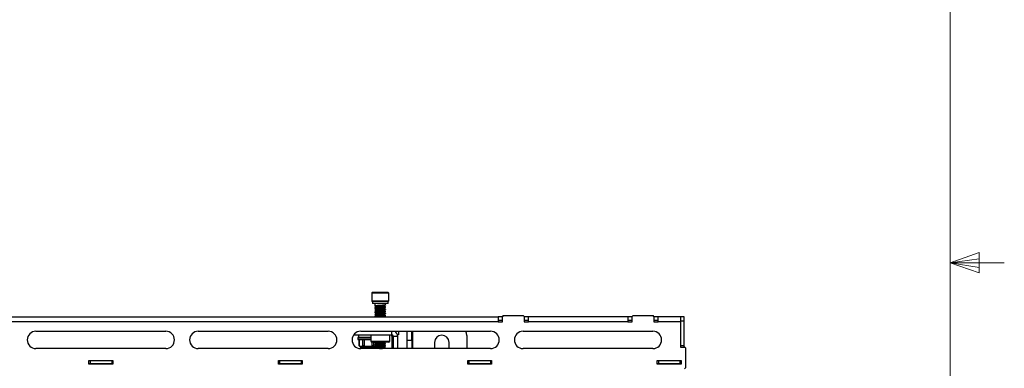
# Model space of a CAD drawing. Header units: inches. Extents: x 5 to 165, y 3 to 108.
# Tile 117 of 139: x 142 to 165, y 53 to 61. Entities that reach past the tile are written whole.
import ezdxf

# ---------------------------------------------------------------- set-up
doc = ezdxf.new("R2010")
doc.units = ezdxf.units.IN
doc.header["$LTSCALE"] = 10
doc.header["$MEASUREMENT"] = 0

msp = doc.modelspace()

# ---------------------------------------------------------------- linework, layer by layer
at = {"color": 7, "linetype": 'Continuous', "lineweight": 18}
for p, q in [((163.762516, 3.920732), (163.762516, 106.420732)), ((163.762516, 55.127922), (164.43433, 55.368018)), ((164.43433, 55.368018), (164.43433, 54.902136)), ((163.762516, 55.127922), (164.43433, 55.218303)), ((163.762516, 55.127922), (165.012516, 55.127922)), ((163.762516, 55.127922), (164.43433, 54.902136)), ((163.762516, 55.127922), (164.43433, 55.024841))]:
    msp.add_line(p, q, dxfattribs=at)
at = {"color": 7, "linetype": 'Continuous', "lineweight": 25}
for p, q in [((150.403458, 54.431265), (150.403458, 54.251265)), ((150.785458, 54.441265), (150.413458, 54.441265)), ((150.795458, 54.251265), (150.795458, 54.431265)), ((150.712533, 54.241265), (150.413458, 54.241265)), ((150.416958, 54.239265), (150.416958, 54.193265)), ((150.779958, 54.191265), (150.418958, 54.191265)), ((150.474458, 54.189265), (150.474458, 54.133392)), ((150.698706, 54.142935), (150.698706, 54.128775)), ((150.785458, 54.241265), (150.712533, 54.241265)), ((150.724458, 54.158392), (150.724458, 54.189265)), ((150.781958, 54.193265), (150.781958, 54.239265)), ((150.474458, 54.088666), (150.474458, 54.083392)), ((150.474458, 54.038666), (150.474458, 54.033392)), ((150.474458, 53.988666), (150.474458, 53.983392)), ((150.474458, 53.938666), (150.474458, 53.933392)), ((150.724458, 54.108392), (150.724458, 54.113666)), ((150.724458, 54.058392), (150.724458, 54.063666)), ((150.724458, 54.008392), (150.724458, 54.013666)), ((150.724458, 53.958392), (150.724458, 53.963666)), ((150.724458, 53.908392), (150.724458, 53.913666)), ((153.441442, 53.911265), (153.421442, 53.891265)), ((153.441442, 53.911265), (153.901442, 53.911265)), ((153.921442, 53.891265), (153.901442, 53.911265)), ((156.441442, 53.911265), (156.421442, 53.891265)), ((156.441442, 53.911265), (156.901442, 53.911265)), ((156.921442, 53.891265), (156.901442, 53.911265)), ((134.973442, 53.880265), (153.321442, 53.880265)), ((134.973442, 53.776265), (153.321442, 53.776265)), ((150.474458, 53.888666), (150.474458, 53.883392)), ((150.475189, 53.882496), (150.479025, 53.880265)), ((150.696145, 53.880265), (150.686554, 53.885845)), ((153.321442, 53.880265), (153.321442, 53.776265)), ((153.421442, 53.880265), (153.321442, 53.880265)), ((153.321442, 53.806265), (153.421442, 53.806265)), ((153.321442, 53.776265), (153.321442, 53.766265)), ((153.321442, 53.766265), (153.421442, 53.766265)), ((153.421442, 53.766265), (153.421442, 53.891265)), ((153.921442, 53.891265), (153.921442, 53.766265)), ((154.021442, 53.880265), (153.921442, 53.880265)), ((153.921442, 53.806265), (154.021442, 53.806265)), ((153.921442, 53.766265), (154.021442, 53.766265)), ((154.021442, 53.776265), (154.021442, 53.880265)), ((156.321442, 53.880265), (154.021442, 53.880265)), ((154.021442, 53.766265), (154.021442, 53.776265)), ((154.021442, 53.776265), (156.321442, 53.776265)), ((156.321442, 53.880265), (156.321442, 53.776265)), ((156.421442, 53.880265), (156.321442, 53.880265)), ((156.321442, 53.806265), (156.421442, 53.806265)), ((156.321442, 53.776265), (156.321442, 53.766265)), ((156.321442, 53.766265), (156.421442, 53.766265)), ((156.421442, 53.766265), (156.421442, 53.891265)), ((156.921442, 53.891265), (156.921442, 53.766265)), ((157.021442, 53.880265), (156.921442, 53.880265)), ((156.921442, 53.806265), (157.021442, 53.806265)), ((156.921442, 53.766265), (157.021442, 53.766265)), ((157.021442, 53.776265), (157.021442, 53.880265)), ((157.537442, 53.880265), (157.021442, 53.880265)), ((157.021442, 53.766265), (157.021442, 53.776265)), ((157.021442, 53.776265), (157.537442, 53.776265)), ((157.537442, 53.880265), (157.537442, 53.776265)), ((157.537442, 53.776265), (157.537442, 53.184265)), ((157.616442, 53.880265), (157.542442, 53.880265)), ((157.542442, 53.780265), (157.542442, 53.880265)), ((157.616442, 53.780265), (157.542442, 53.780265)), ((157.542442, 53.211265), (157.542442, 53.780265)), ((157.616442, 53.780265), (157.616442, 53.880265)), ((157.616442, 53.211265), (157.616442, 53.780265)), ((142.647442, 53.550265), (145.647442, 53.550265)), ((146.397442, 53.550265), (149.397442, 53.550265)), ((150.101075, 53.462765), (149.982082, 53.462765)), ((149.984164, 53.465765), (150.865458, 53.465765)), ((150.100658, 53.460765), (150.100658, 53.410765)), ((150.147442, 53.550265), (153.147442, 53.550265)), ((150.379458, 53.465765), (150.379458, 53.320765)), ((150.819458, 53.320765), (150.819458, 53.465765)), ((150.865458, 53.437926), (150.865458, 53.465765)), ((151.027067, 53.465765), (150.996056, 53.465765)), ((151.027067, 53.465765), (151.027067, 53.550265)), ((151.221458, 53.343896), (151.221458, 53.550265)), ((151.325458, 53.343896), (151.325458, 53.550265)), ((152.596458, 53.454765), (152.596458, 53.150265)), ((153.897442, 53.550265), (156.897442, 53.550265)), ((150.079158, 53.403765), (150.079158, 53.357765)), ((150.081158, 53.405765), (150.379458, 53.405765)), ((150.379458, 53.355765), (150.081158, 53.355765)), ((150.111638, 53.350227), (150.111517, 53.350194)), ((150.132307, 53.355765), (150.111638, 53.350226)), ((150.111638, 53.350226), (150.111638, 53.210218)), ((150.111854, 53.350226), (150.111638, 53.350226)), ((150.111638, 53.210218), (150.111638, 53.350226)), ((150.111854, 53.350226), (150.111854, 53.210218)), ((150.22889, 53.350226), (150.19798, 53.350226)), ((150.19798, 53.210218), (150.19798, 53.350226)), ((150.321364, 53.355765), (150.22889, 53.350226)), ((150.22889, 53.350226), (150.22889, 53.210218)), ((150.379458, 53.352285), (150.321364, 53.355765)), ((150.794458, 53.295765), (150.404458, 53.295765)), ((150.413837, 53.210218), (150.413837, 53.295765)), ((150.446194, 53.295765), (150.446194, 53.210218)), ((150.474458, 53.288666), (150.474458, 53.283392)), ((150.474458, 53.238666), (150.474458, 53.233392)), ((150.485864, 53.295765), (150.475417, 53.289686)), ((150.684697, 53.284761), (150.703557, 53.295765)), ((150.724458, 53.258392), (150.724458, 53.263666)), ((150.724458, 53.208392), (150.724458, 53.213666)), ((150.895082, 53.437614), (150.865458, 53.437926)), ((150.895458, 53.435765), (150.999458, 53.435765)), ((150.895458, 53.435765), (150.895458, 53.150265)), ((150.999458, 53.435765), (150.999458, 53.150265)), ((151.221458, 53.343896), (151.325458, 53.343896)), ((151.221458, 53.150265), (151.221458, 53.343896)), ((151.325458, 53.343896), (151.325458, 53.150265)), ((151.854458, 53.29378), (151.854458, 53.150265)), ((152.188458, 53.150265), (152.188458, 53.29378)), ((145.647442, 53.150265), (142.647442, 53.150265)), ((149.397442, 53.150265), (146.397442, 53.150265)), ((150.111638, 53.210218), (150.132307, 53.198284)), ((150.111854, 53.210218), (150.111638, 53.210218)), ((150.154917, 53.198284), (150.132307, 53.198284)), ((150.145103, 53.179845), (150.145103, 53.150278)), ((153.147442, 53.150265), (150.147442, 53.150265)), ((150.321364, 53.198284), (150.154917, 53.198284)), ((150.32187, 53.179845), (150.166242, 53.179845)), ((150.22889, 53.210218), (150.19798, 53.210218)), ((150.22889, 53.210218), (150.321364, 53.198284)), ((150.476085, 53.198284), (150.321364, 53.198284)), ((150.446194, 53.210218), (150.413837, 53.210218)), ((150.446194, 53.210218), (150.495604, 53.198284)), ((150.474458, 53.188666), (150.474458, 53.183392)), ((150.711292, 53.150265), (150.723592, 53.157419)), ((150.724458, 53.158392), (150.724458, 53.163666)), ((156.897442, 53.150265), (153.897442, 53.150265)), ((157.537442, 53.184265), (157.627442, 53.184265)), ((157.616442, 53.211265), (157.542442, 53.211265)), ((157.542442, 53.184265), (157.542442, 53.211265)), ((157.616442, 53.184265), (157.616442, 53.211265)), ((157.647442, 53.164265), (157.627442, 53.184265)), ((157.647442, 53.164265), (157.647442, 52.704265)), ((143.872442, 52.876265), (144.422442, 52.876265)), ((143.872442, 52.791265), (143.872442, 52.876265)), ((143.897442, 52.870265), (143.872442, 52.870265)), ((143.897442, 52.796265), (143.872442, 52.796265)), ((144.422442, 52.791265), (143.872442, 52.791265)), ((143.897442, 52.870265), (143.897442, 52.796265)), ((144.397442, 52.870265), (143.897442, 52.870265)), ((144.397442, 52.796265), (143.897442, 52.796265)), ((144.397442, 52.870265), (144.397442, 52.796265)), ((144.422442, 52.870265), (144.397442, 52.870265)), ((144.422442, 52.796265), (144.397442, 52.796265)), ((144.422442, 52.876265), (144.422442, 52.791265)), ((148.247442, 52.876265), (148.797442, 52.876265)), ((148.247442, 52.791265), (148.247442, 52.876265)), ((148.272442, 52.870265), (148.247442, 52.870265)), ((148.272442, 52.796265), (148.247442, 52.796265)), ((148.797442, 52.791265), (148.247442, 52.791265)), ((148.272442, 52.870265), (148.272442, 52.796265)), ((148.772442, 52.870265), (148.272442, 52.870265)), ((148.772442, 52.796265), (148.272442, 52.796265)), ((148.772442, 52.870265), (148.772442, 52.796265)), ((148.797442, 52.870265), (148.772442, 52.870265)), ((148.797442, 52.796265), (148.772442, 52.796265)), ((148.797442, 52.876265), (148.797442, 52.791265)), ((152.622442, 52.876265), (153.172442, 52.876265)), ((152.622442, 52.791265), (152.622442, 52.876265)), ((152.647442, 52.870265), (152.622442, 52.870265)), ((152.647442, 52.796265), (152.622442, 52.796265)), ((153.172442, 52.791265), (152.622442, 52.791265)), ((152.647442, 52.870265), (152.647442, 52.796265)), ((153.147442, 52.870265), (152.647442, 52.870265)), ((153.147442, 52.796265), (152.647442, 52.796265)), ((153.147442, 52.870265), (153.147442, 52.796265)), ((153.172442, 52.870265), (153.147442, 52.870265)), ((153.172442, 52.796265), (153.147442, 52.796265)), ((153.172442, 52.876265), (153.172442, 52.791265)), ((156.997442, 52.876265), (157.547442, 52.876265)), ((156.997442, 52.791265), (156.997442, 52.876265)), ((157.022442, 52.870265), (156.997442, 52.870265)), ((157.022442, 52.796265), (156.997442, 52.796265)), ((157.547442, 52.791265), (156.997442, 52.791265)), ((157.022442, 52.870265), (157.022442, 52.796265)), ((157.522442, 52.870265), (157.022442, 52.870265)), ((157.522442, 52.796265), (157.022442, 52.796265)), ((157.522442, 52.870265), (157.522442, 52.796265)), ((157.537442, 52.870265), (157.522442, 52.870265)), ((157.537442, 52.796265), (157.522442, 52.796265)), ((157.537442, 52.870265), (157.537442, 52.796265)), ((157.542442, 52.791265), (157.542442, 52.876265)), ((157.547442, 52.876265), (157.547442, 52.791265)), ((157.627442, 52.684265), (157.647442, 52.704265))]:
    msp.add_line(p, q, dxfattribs=at)
at = {"color": 8, "linetype": 'Continuous', "lineweight": 25}
for p, q in [((150.795458, 54.431265), (150.403458, 54.431265)), ((150.403458, 54.251265), (150.718612, 54.251265)), ((150.781958, 54.239265), (150.416958, 54.239265)), ((150.781958, 54.193265), (150.416958, 54.193265)), ((150.724458, 54.189265), (150.474458, 54.189265)), ((150.718612, 54.251265), (150.795458, 54.251265)), ((150.379458, 53.460765), (150.100658, 53.460765)), ((150.865458, 53.465765), (150.865458, 53.550265)), ((151.355458, 53.150265), (151.355458, 53.550265)), ((150.379458, 53.403765), (150.079158, 53.403765)), ((150.079158, 53.357765), (150.379458, 53.357765)), ((150.100658, 53.410765), (150.379458, 53.410765)), ((150.379458, 53.320765), (150.819458, 53.320765)), ((150.865458, 53.437926), (150.865458, 53.150265)), ((150.166242, 53.179845), (150.145103, 53.179845)), ((150.480747, 53.179845), (150.32187, 53.179845))]:
    msp.add_line(p, q, dxfattribs=at)
at = {"color": 7, "linetype": 'Continuous', "lineweight": 25, "flags": 128}
msp.add_lwpolyline([(152.596458, 53.454765), (152.591654, 53.503537), (152.577498, 53.550265)], dxfattribs=at)
at = {"color": 7, "linetype": 'Continuous', "lineweight": 25}
for centre, radius, start, end in [((150.413458, 54.431265), 0.01, 90, 180), ((150.785458, 54.431265), 0.01, 0, 90), ((150.413458, 54.251265), 0.01, 180, 270), ((150.414958, 54.239265), 0.002, 0, 90), ((150.418958, 54.193265), 0.002, 180, 270), ((150.472458, 54.189265), 0.002, 0, 90), ((150.726458, 54.189265), 0.002, 90, 180), ((150.779958, 54.193265), 0.002, 270, 0), ((150.783958, 54.239265), 0.002, 90, 180), ((150.785458, 54.251265), 0.01, 270, 0), ((142.647442, 53.350265), 0.2, 90, 270), ((145.647442, 53.350265), 0.2, 270, 90), ((146.397442, 53.350265), 0.2, 90, 270), ((149.397442, 53.350265), 0.2, 270, 90), ((150.147442, 53.350265), 0.2, 90, 270), ((150.105658, 53.460765), 0.005, 90, 180), ((150.865458, 53.435765), 0.03, 360, 90), ((150.865458, 53.435765), 0.134, 0, 58.7020714), ((152.021458, 53.29378), 0.167, 0, 180), ((153.147442, 53.350265), 0.2, 270, 90), ((153.897442, 53.350265), 0.2, 90, 270), ((156.897442, 53.350265), 0.2, 270, 90), ((150.081158, 53.403765), 0.002, 90, 180), ((150.081158, 53.357765), 0.002, 180, 270), ((150.105658, 53.410765), 0.005, 180, 270), ((150.404458, 53.320765), 0.025, 180, 270), ((150.794458, 53.320765), 0.025, 270, 0), ((150.125417, 53.179845), 0.019685, 0, 69.5126849), ((150.146522, 53.18043), 0.019729, 358.2982984, 64.8174436), ((150.084361, 53.182546), 0.237524, 359.3482979, 3.799197)]:
    msp.add_arc(centre, radius, start, end, dxfattribs=at)
for points, knots in [([(150.475189, 54.132496), (150.481724, 54.128699), (150.49401, 54.121559), (150.50629, 54.114389), (150.512038, 54.111033)], [0, 0, 0, 0, 0.531897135, 1, 1, 1, 1]), ([(150.723148, 54.157422), (150.723203, 54.15737), (150.7244, 54.156258), (150.709021, 54.154409), (150.677852, 54.151123), (150.632417, 54.147867), (150.58256, 54.145047), (150.535162, 54.141642), (150.497939, 54.138635), (150.475013, 54.135659), (150.475569, 54.133536), (150.475841, 54.132499)], [0, 0, 0, 0, 0.0059441, 0.128612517, 0.255236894, 0.38186127, 0.504529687, 0.632265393, 0.756723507, 0.881181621, 1, 1, 1, 1]), ([(150.684675, 54.134837), (150.681995, 54.133901), (150.67648, 54.131976), (150.653129, 54.128772), (150.622313, 54.125501), (150.587791, 54.122683), (150.554965, 54.119281), (150.529879, 54.116265), (150.516138, 54.114027), (150.515732, 54.112684), (150.515651, 54.112419)], [0, 0, 0, 0, 0.132690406, 0.272937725, 0.413185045, 0.54901185, 0.690501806, 0.828328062, 0.966154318, 1, 1, 1, 1]), ([(150.684697, 54.134761), (150.691166, 54.138538), (150.704114, 54.146098), (150.717096, 54.153643), (150.723592, 54.157419)], [0, 0, 0, 0, 0.499650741, 1, 1, 1, 1]), ([(150.724438, 54.113804), (150.717974, 54.117565), (150.705353, 54.124908), (150.692718, 54.132259), (150.686554, 54.135845)], [0, 0, 0, 0, 0.51216437, 1, 1, 1, 1]), ([(150.475189, 54.082496), (150.481724, 54.078699), (150.49401, 54.071559), (150.50629, 54.064389), (150.512038, 54.061033)], [0, 0, 0, 0, 0.531897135, 1, 1, 1, 1]), ([(150.475189, 54.032496), (150.481724, 54.028699), (150.49401, 54.021559), (150.50629, 54.014389), (150.512038, 54.011033)], [0, 0, 0, 0, 0.531897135, 1, 1, 1, 1]), ([(150.475189, 53.982496), (150.481724, 53.978699), (150.49401, 53.971559), (150.50629, 53.964389), (150.512038, 53.961033)], [0, 0, 0, 0, 0.531897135, 1, 1, 1, 1]), ([(150.475189, 53.932496), (150.481724, 53.928699), (150.49401, 53.921559), (150.50629, 53.914389), (150.512038, 53.911033)], [0, 0, 0, 0, 0.531897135, 1, 1, 1, 1]), ([(150.51443, 54.11243), (150.507943, 54.108637), (150.494956, 54.101044), (150.481934, 54.093474), (150.475417, 54.089686)], [0, 0, 0, 0, 0.4994755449, 1, 1, 1, 1]), ([(150.51443, 54.06243), (150.507943, 54.058637), (150.494956, 54.051044), (150.481934, 54.043474), (150.475417, 54.039686)], [0, 0, 0, 0, 0.499475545, 1, 1, 1, 1]), ([(150.51443, 54.01243), (150.507943, 54.008637), (150.494956, 54.001044), (150.481934, 53.993474), (150.475417, 53.989686)], [0, 0, 0, 0, 0.499475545, 1, 1, 1, 1]), ([(150.51443, 53.96243), (150.507943, 53.958637), (150.494956, 53.951044), (150.481934, 53.943474), (150.475417, 53.939686)], [0, 0, 0, 0, 0.499475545, 1, 1, 1, 1]), ([(150.51443, 53.91243), (150.507943, 53.908637), (150.494956, 53.901044), (150.481934, 53.893474), (150.475417, 53.889686)], [0, 0, 0, 0, 0.499475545, 1, 1, 1, 1]), ([(150.723148, 54.107422), (150.723203, 54.10737), (150.7244, 54.106258), (150.70902, 54.104409), (150.677853, 54.101123), (150.632414, 54.097867), (150.582574, 54.095046), (150.535107, 54.091642), (150.498137, 54.088633), (150.476527, 54.085945), (150.476646, 54.084126), (150.476694, 54.083392)], [0, 0, 0, 0, 0.006156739, 0.133213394, 0.264367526, 0.395521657, 0.522578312, 0.654883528, 0.783793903, 0.912704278, 1, 1, 1, 1]), ([(150.723148, 54.057422), (150.723203, 54.05737), (150.7244, 54.056258), (150.70902, 54.054409), (150.677853, 54.051123), (150.632414, 54.047867), (150.582574, 54.045046), (150.535107, 54.041642), (150.498137, 54.038633), (150.476527, 54.035945), (150.476646, 54.034126), (150.476694, 54.033392)], [0, 0, 0, 0, 0.006156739, 0.133213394, 0.264367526, 0.395521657, 0.522578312, 0.654883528, 0.783793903, 0.912704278, 1, 1, 1, 1]), ([(150.723148, 54.007422), (150.723203, 54.00737), (150.7244, 54.006258), (150.70902, 54.004409), (150.677853, 54.001123), (150.632414, 53.997867), (150.582574, 53.995046), (150.535107, 53.991642), (150.498137, 53.988633), (150.476527, 53.985945), (150.476646, 53.984126), (150.476694, 53.983392)], [0, 0, 0, 0, 0.006156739, 0.133213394, 0.264367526, 0.395521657, 0.522578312, 0.654883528, 0.783793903, 0.912704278, 1, 1, 1, 1]), ([(150.723148, 53.957422), (150.723203, 53.95737), (150.7244, 53.956258), (150.70902, 53.954409), (150.677853, 53.951123), (150.632414, 53.947867), (150.582574, 53.945046), (150.535107, 53.941642), (150.498137, 53.938633), (150.476527, 53.935945), (150.476646, 53.934126), (150.476694, 53.933392)], [0, 0, 0, 0, 0.006156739, 0.133213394, 0.264367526, 0.395521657, 0.522578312, 0.654883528, 0.783793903, 0.912704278, 1, 1, 1, 1]), ([(150.723148, 53.907422), (150.723203, 53.90737), (150.7244, 53.906258), (150.70902, 53.904409), (150.677853, 53.901123), (150.632414, 53.897867), (150.582574, 53.895046), (150.535107, 53.891642), (150.498137, 53.888633), (150.476527, 53.885945), (150.476646, 53.884126), (150.476694, 53.883392)], [0, 0, 0, 0, 0.006156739, 0.133213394, 0.264367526, 0.395521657, 0.522578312, 0.654883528, 0.783793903, 0.912704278, 1, 1, 1, 1]), ([(150.477689, 54.089707), (150.477795, 54.090089), (150.478202, 54.091552), (150.498481, 54.093903), (150.535015, 54.096917), (150.582587, 54.10032), (150.632447, 54.10314), (150.677701, 54.1064), (150.709585, 54.109671), (150.725178, 54.111833), (150.722834, 54.113286), (150.722221, 54.113666)], [0, 0, 0, 0, 0.045733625, 0.175011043, 0.304288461, 0.436970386, 0.564388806, 0.695916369, 0.827443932, 0.954862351, 1, 1, 1, 1]), ([(150.477689, 54.039707), (150.477795, 54.040089), (150.478202, 54.041552), (150.498481, 54.043903), (150.535015, 54.046917), (150.582587, 54.05032), (150.632447, 54.05314), (150.677701, 54.0564), (150.709585, 54.059671), (150.725178, 54.061833), (150.722834, 54.063286), (150.722221, 54.063666)], [0, 0, 0, 0, 0.045733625, 0.175011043, 0.304288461, 0.436970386, 0.564388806, 0.695916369, 0.827443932, 0.954862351, 1, 1, 1, 1]), ([(150.477689, 53.989707), (150.477795, 53.990089), (150.478202, 53.991552), (150.498481, 53.993903), (150.535015, 53.996917), (150.582587, 54.00032), (150.632447, 54.00314), (150.677701, 54.0064), (150.709585, 54.009671), (150.725178, 54.011833), (150.722834, 54.013286), (150.722221, 54.013666)], [0, 0, 0, 0, 0.045733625, 0.175011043, 0.304288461, 0.436970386, 0.564388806, 0.695916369, 0.827443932, 0.954862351, 1, 1, 1, 1]), ([(150.477689, 53.939707), (150.477795, 53.940089), (150.478202, 53.941552), (150.498481, 53.943903), (150.535015, 53.946917), (150.582587, 53.95032), (150.632447, 53.95314), (150.677701, 53.9564), (150.709585, 53.959671), (150.725178, 53.961833), (150.722834, 53.963286), (150.722221, 53.963666)], [0, 0, 0, 0, 0.045733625, 0.175011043, 0.304288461, 0.436970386, 0.564388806, 0.695916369, 0.827443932, 0.954862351, 1, 1, 1, 1]), ([(150.477689, 53.889707), (150.477795, 53.890089), (150.478202, 53.891552), (150.498481, 53.893903), (150.535015, 53.896917), (150.582587, 53.90032), (150.632447, 53.90314), (150.677701, 53.9064), (150.709585, 53.909671), (150.725178, 53.911833), (150.722834, 53.913286), (150.722221, 53.913666)], [0, 0, 0, 0, 0.0457336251, 0.175011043, 0.3042884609, 0.4369703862, 0.5643888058, 0.6959163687, 0.8274439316, 0.9548623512, 1, 1, 1, 1]), ([(150.684675, 54.084837), (150.681995, 54.083901), (150.67648, 54.081976), (150.653129, 54.078772), (150.622313, 54.075501), (150.587791, 54.072683), (150.554965, 54.069281), (150.529879, 54.066265), (150.516138, 54.064027), (150.515732, 54.062684), (150.515651, 54.062419)], [0, 0, 0, 0, 0.1326904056, 0.2729377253, 0.4131850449, 0.5490118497, 0.6905018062, 0.8283280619, 0.9661543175, 1, 1, 1, 1]), ([(150.684675, 54.034837), (150.681995, 54.033901), (150.67648, 54.031976), (150.653129, 54.028772), (150.622313, 54.025501), (150.587791, 54.022683), (150.554965, 54.019281), (150.529879, 54.016265), (150.516138, 54.014027), (150.515732, 54.012684), (150.515651, 54.012419)], [0, 0, 0, 0, 0.132690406, 0.272937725, 0.413185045, 0.54901185, 0.690501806, 0.828328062, 0.966154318, 1, 1, 1, 1]), ([(150.684675, 53.984837), (150.681995, 53.983901), (150.67648, 53.981976), (150.653129, 53.978772), (150.622313, 53.975501), (150.587791, 53.972683), (150.554965, 53.969281), (150.529879, 53.966265), (150.516138, 53.964027), (150.515732, 53.962684), (150.515651, 53.962419)], [0, 0, 0, 0, 0.132690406, 0.272937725, 0.413185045, 0.54901185, 0.690501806, 0.828328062, 0.966154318, 1, 1, 1, 1]), ([(150.684675, 53.934837), (150.681995, 53.933901), (150.67648, 53.931976), (150.653129, 53.928772), (150.622313, 53.925501), (150.587791, 53.922683), (150.554965, 53.919281), (150.529879, 53.916265), (150.516138, 53.914027), (150.515732, 53.912684), (150.515651, 53.912419)], [0, 0, 0, 0, 0.132690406, 0.272937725, 0.413185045, 0.54901185, 0.690501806, 0.828328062, 0.966154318, 1, 1, 1, 1]), ([(150.684697, 54.084761), (150.691166, 54.088538), (150.704114, 54.096098), (150.717096, 54.103643), (150.723592, 54.107419)], [0, 0, 0, 0, 0.499650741, 1, 1, 1, 1]), ([(150.684697, 54.034761), (150.691166, 54.038538), (150.704114, 54.046098), (150.717096, 54.053643), (150.723592, 54.057419)], [0, 0, 0, 0, 0.499650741, 1, 1, 1, 1]), ([(150.684697, 53.984761), (150.691166, 53.988538), (150.704114, 53.996098), (150.717096, 54.003643), (150.723592, 54.007419)], [0, 0, 0, 0, 0.4996507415, 1, 1, 1, 1]), ([(150.684697, 53.934761), (150.691166, 53.938538), (150.704114, 53.946098), (150.717096, 53.953643), (150.723592, 53.957419)], [0, 0, 0, 0, 0.499650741, 1, 1, 1, 1]), ([(150.684697, 53.884761), (150.691166, 53.888538), (150.704114, 53.896098), (150.717096, 53.903643), (150.723592, 53.907419)], [0, 0, 0, 0, 0.499650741, 1, 1, 1, 1]), ([(150.724438, 54.063804), (150.717974, 54.067565), (150.705353, 54.074908), (150.692718, 54.082259), (150.686554, 54.085845)], [0, 0, 0, 0, 0.51216437, 1, 1, 1, 1]), ([(150.724438, 54.013804), (150.717974, 54.017565), (150.705353, 54.024908), (150.692718, 54.032259), (150.686554, 54.035845)], [0, 0, 0, 0, 0.51216437, 1, 1, 1, 1]), ([(150.724438, 53.963804), (150.717974, 53.967565), (150.705353, 53.974908), (150.692718, 53.982259), (150.686554, 53.985845)], [0, 0, 0, 0, 0.51216437, 1, 1, 1, 1]), ([(150.724438, 53.913804), (150.717974, 53.917565), (150.705353, 53.924908), (150.692718, 53.932259), (150.686554, 53.935845)], [0, 0, 0, 0, 0.51216437, 1, 1, 1, 1]), ([(150.684675, 53.884837), (150.682364, 53.883907), (150.678748, 53.882451), (150.666686, 53.880844), (150.662333, 53.880265)], [0, 0, 0, 0, 0.639188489, 1, 1, 1, 1]), ([(150.19798, 53.350226), (150.196815, 53.350508), (150.182522, 53.35396), (150.168133, 53.354901), (150.154917, 53.355765)], [0, 0, 0, 0, 0.08152677, 1, 1, 1, 1]), ([(150.475189, 53.282496), (150.481724, 53.278699), (150.49401, 53.271559), (150.50629, 53.264389), (150.512038, 53.261033)], [0, 0, 0, 0, 0.531897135, 1, 1, 1, 1]), ([(150.475189, 53.232496), (150.481724, 53.228699), (150.49401, 53.221559), (150.50629, 53.214389), (150.512038, 53.211033)], [0, 0, 0, 0, 0.531897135, 1, 1, 1, 1]), ([(150.51443, 53.26243), (150.507943, 53.258637), (150.494956, 53.251044), (150.481934, 53.243474), (150.475417, 53.239686)], [0, 0, 0, 0, 0.499475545, 1, 1, 1, 1]), ([(150.51443, 53.21243), (150.507943, 53.208637), (150.494956, 53.201044), (150.481934, 53.193474), (150.475417, 53.189686)], [0, 0, 0, 0, 0.499475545, 1, 1, 1, 1]), ([(150.596243, 53.295765), (150.592015, 53.295509), (150.571232, 53.294251), (150.535084, 53.291634), (150.498143, 53.288635), (150.476526, 53.285944), (150.476646, 53.284126), (150.476694, 53.283392)], [0, 0, 0, 0, 0.066087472, 0.324897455, 0.57706659, 0.829235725, 1, 1, 1, 1]), ([(150.723148, 53.257422), (150.723203, 53.25737), (150.7244, 53.256258), (150.70902, 53.254409), (150.677853, 53.251123), (150.632414, 53.247867), (150.582574, 53.245046), (150.535107, 53.241642), (150.498137, 53.238633), (150.476527, 53.235945), (150.476646, 53.234126), (150.476694, 53.233392)], [0, 0, 0, 0, 0.006156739, 0.133213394, 0.264367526, 0.395521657, 0.522578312, 0.654883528, 0.783793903, 0.912704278, 1, 1, 1, 1]), ([(150.477689, 53.289707), (150.477812, 53.29009), (150.478285, 53.291554), (150.494201, 53.293495), (150.514625, 53.295141), (150.522362, 53.295765)], [0, 0, 0, 0, 0.180158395, 0.689420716, 1, 1, 1, 1]), ([(150.477689, 53.239707), (150.477795, 53.240089), (150.478202, 53.241552), (150.498481, 53.243903), (150.535015, 53.246917), (150.582587, 53.25032), (150.632447, 53.25314), (150.677701, 53.2564), (150.709585, 53.259671), (150.725178, 53.261833), (150.722834, 53.263286), (150.722221, 53.263666)], [0, 0, 0, 0, 0.045733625, 0.175011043, 0.304288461, 0.436970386, 0.564388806, 0.695916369, 0.827443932, 0.954862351, 1, 1, 1, 1]), ([(150.477689, 53.189707), (150.477795, 53.190089), (150.478202, 53.191552), (150.498481, 53.193903), (150.535015, 53.196917), (150.582587, 53.20032), (150.632447, 53.20314), (150.677701, 53.2064), (150.709585, 53.209671), (150.725178, 53.211833), (150.722834, 53.213286), (150.722221, 53.213666)], [0, 0, 0, 0, 0.045733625, 0.175011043, 0.304288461, 0.436970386, 0.564388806, 0.695916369, 0.827443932, 0.954862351, 1, 1, 1, 1]), ([(150.684675, 53.284837), (150.681995, 53.283901), (150.67648, 53.281976), (150.653129, 53.278772), (150.622313, 53.275501), (150.587791, 53.272683), (150.554965, 53.269281), (150.529879, 53.266265), (150.516138, 53.264027), (150.515732, 53.262684), (150.515651, 53.262419)], [0, 0, 0, 0, 0.132690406, 0.272937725, 0.413185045, 0.54901185, 0.690501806, 0.828328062, 0.966154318, 1, 1, 1, 1]), ([(150.684675, 53.234837), (150.681995, 53.233901), (150.67648, 53.231976), (150.653129, 53.228772), (150.622313, 53.225501), (150.587791, 53.222683), (150.554965, 53.219281), (150.529879, 53.216265), (150.516138, 53.214027), (150.515732, 53.212684), (150.515651, 53.212419)], [0, 0, 0, 0, 0.132690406, 0.272937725, 0.413185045, 0.54901185, 0.690501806, 0.828328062, 0.966154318, 1, 1, 1, 1]), ([(150.684697, 53.234761), (150.691166, 53.238538), (150.704114, 53.246098), (150.717096, 53.253643), (150.723592, 53.257419)], [0, 0, 0, 0, 0.499650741, 1, 1, 1, 1]), ([(150.724438, 53.263804), (150.717974, 53.267565), (150.705353, 53.274908), (150.692718, 53.282259), (150.686554, 53.285845)], [0, 0, 0, 0, 0.51216437, 1, 1, 1, 1]), ([(150.724438, 53.213804), (150.717974, 53.217565), (150.705353, 53.224908), (150.692718, 53.232259), (150.686554, 53.235845)], [0, 0, 0, 0, 0.51216437, 1, 1, 1, 1]), ([(150.111854, 53.210218), (150.12129, 53.205873), (150.135515, 53.199324), (150.150031, 53.198546), (150.154917, 53.198284)], [0, 0, 0, 0, 0.663402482, 1, 1, 1, 1]), ([(150.154917, 53.198284), (150.168114, 53.200165), (150.182626, 53.202232), (150.196705, 53.209555), (150.19798, 53.210218)], [0, 0, 0, 0, 0.909422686, 1, 1, 1, 1]), ([(150.321364, 53.198284), (150.329621, 53.198446), (150.360779, 53.199058), (150.39136, 53.20549), (150.413837, 53.210218)], [0, 0, 0, 0, 0.265018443, 1, 1, 1, 1]), ([(150.475189, 53.182496), (150.481724, 53.178699), (150.49401, 53.171559), (150.50629, 53.164389), (150.512038, 53.161033)], [0, 0, 0, 0, 0.531897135, 1, 1, 1, 1]), ([(150.723148, 53.207422), (150.723203, 53.20737), (150.7244, 53.206258), (150.70902, 53.204409), (150.677853, 53.201123), (150.632414, 53.197867), (150.582574, 53.195046), (150.535107, 53.191642), (150.498137, 53.188633), (150.476527, 53.185945), (150.476646, 53.184126), (150.476694, 53.183392)], [0, 0, 0, 0, 0.006156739, 0.133213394, 0.264367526, 0.395521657, 0.522578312, 0.654883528, 0.783793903, 0.912704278, 1, 1, 1, 1]), ([(150.51443, 53.16243), (150.507946, 53.158635), (150.501008, 53.154576), (150.494052, 53.150529), (150.493598, 53.150265)], [0, 0, 0, 0, 0.934692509, 1, 1, 1, 1]), ([(150.684675, 53.184837), (150.681995, 53.183901), (150.67648, 53.181976), (150.653129, 53.178772), (150.622313, 53.175501), (150.587791, 53.172683), (150.554965, 53.169281), (150.529879, 53.166265), (150.516138, 53.164027), (150.515732, 53.162684), (150.515651, 53.162419)], [0, 0, 0, 0, 0.132690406, 0.272937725, 0.413185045, 0.54901185, 0.690501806, 0.828328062, 0.966154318, 1, 1, 1, 1]), ([(150.583628, 53.150265), (150.599698, 53.151222), (150.632373, 53.153168), (150.677725, 53.156392), (150.709579, 53.159673), (150.725179, 53.161833), (150.722834, 53.163286), (150.722221, 53.163666)], [0, 0, 0, 0, 0.226126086, 0.45978801, 0.693449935, 0.919811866, 1, 1, 1, 1]), ([(150.723148, 53.157422), (150.723203, 53.15737), (150.724405, 53.156258), (150.708502, 53.154419), (150.686831, 53.151908), (150.667643, 53.150552), (150.663586, 53.150265)], [0, 0, 0, 0, 0.020554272, 0.44473286, 0.882590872, 1, 1, 1, 1]), ([(150.684697, 53.184761), (150.691166, 53.188538), (150.704114, 53.196098), (150.717096, 53.203643), (150.723592, 53.207419)], [0, 0, 0, 0, 0.499650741, 1, 1, 1, 1]), ([(150.724438, 53.163804), (150.717974, 53.167565), (150.705353, 53.174908), (150.692718, 53.182259), (150.686554, 53.185845)], [0, 0, 0, 0, 0.51216437, 1, 1, 1, 1]), ([(157.513837, 52.791265), (157.513912, 52.792257), (157.514168, 52.795624), (157.514423, 52.796), (157.514603, 52.796265)], [0, 0, 0, 0, 0.294632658, 1, 1, 1, 1])]:
    msp.add_open_spline(points, degree=3, knots=knots, dxfattribs=at)
msp.add_open_spline([(150.895458, 53.435765), (150.895007, 53.435945), (150.894105, 53.436305), (150.887167, 53.436845), (150.877251, 53.437386), (150.869389, 53.437746), (150.865458, 53.437926)], degree=3, dxfattribs=at)

doc.saveas('drawing.dxf')
